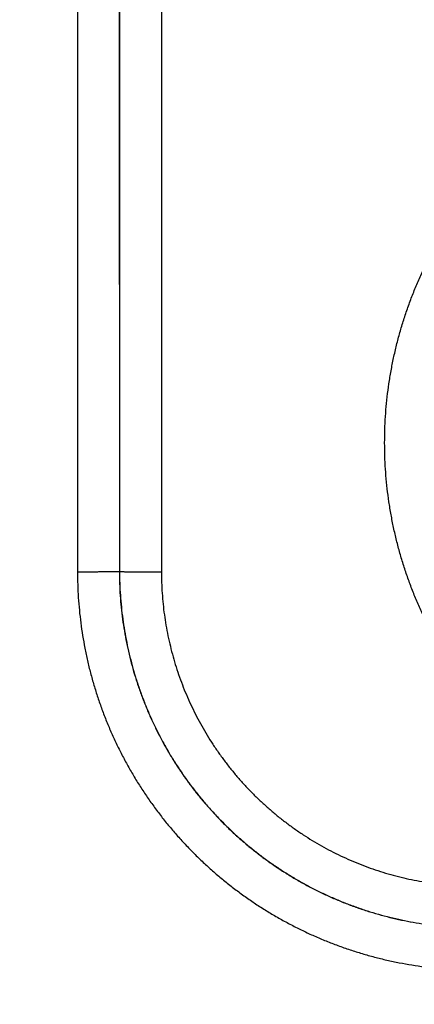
# Model space of a CAD drawing. Header units: inches. Extents: x 0 to 34, y 0 to 22.
# Tile 36 of 105: x 19.122 to 19.311, y 10.961 to 11.431. Entities that reach past the tile are written whole.
import ezdxf

# ---------------------------------------------------------------- set-up
doc = ezdxf.new("R2010")
doc.units = ezdxf.units.IN
doc.header["$LTSCALE"] = 1.87
doc.header["$MEASUREMENT"] = 0
doc.layers.get('0').update_dxf_attribs({"linetype": 'CONTINUOUS'})
doc.layers.add('DIMENSIONS', color=7, linetype='CONTINUOUS')
doc.styles.get("Standard").update_dxf_attribs({"font": 'txt', "width": 0.8})
doc.dimstyles.new('DIMSTYLE_1', dxfattribs={"dimtxt": 0.125, "dimasz": 0.18, "dimexe": 0.18, "dimexo": 0.0625, "dimgap": 0.09, "dimtad": 0, "dimtih": 1, "dimtoh": 1, "dimzin": 4, "dimdsep": 46, "dimtxsty": 'STANDARD', "dimblk": '_FILLED', "dimblk1": '_FILLED', "dimblk2": '_FILLED', "dimcen": 0.09, "dimadec": 0, "dimazin": 0, "dimtp": 0.02, "dimtm": 0.02, "dimtfac": 1, "dimtofl": 0, "dimtmove": 0, "dimatfit": 3, "dimldrblk": '_FILLED', "dimfxl": 1, "dimtolj": 1, "dimtzin": 4, "dimarcsym": 0})

# ---------------------------------------------------------------- blocks, each defined once
blk = doc.blocks.new('_FILLED')
at = {"color": 0, "linetype": 'BYBLOCK'}
blk.add_solid([(0, 0), (-1, 0.1736111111), (-1, -0.1736111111)], dxfattribs=at)
blk = doc.blocks.new('*D7')
at = {"layer": 'DIMENSIONS', "color": 2, "linetype": 'CONTINUOUS'}
for p, q in [((13.293232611, 10.8155710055), (13.293232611, 13.398232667)), ((21.1734842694, 10.1467326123), (21.1734842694, 13.398232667)), ((13.293232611, 13.273232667), (16.5583584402, 13.273232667)), ((21.1734842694, 13.273232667), (17.9083584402, 13.273232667))]:
    blk.add_line(p, q, dxfattribs=at)
at = {"layer": 'DIMENSIONS', "color": 2, "linetype": 'CONTINUOUS', "xscale": 0.18, "yscale": 0.18, "zscale": 0.18, "rotation": 180}
blk.add_blockref('_FILLED', (13.293232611, 13.273232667), dxfattribs=at)
at = {"layer": 'DIMENSIONS', "color": 2, "linetype": 'CONTINUOUS', "xscale": 0.18, "yscale": 0.18, "zscale": 0.18}
blk.add_blockref('_FILLED', (21.1734842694, 13.273232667), dxfattribs=at)
at = {"layer": 'DIMENSIONS', "color": 2, "linetype": 'CONTINUOUS', "width": 0.8}
for s, p in [('[', (17.1458584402, 13.210732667)), (']', (17.7458584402, 13.210732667)), ('7.88', (16.6208584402, 13.210732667)), ('200.2', (17.2458584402, 13.210732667))]:
    blk.add_text(s, height=0.125, dxfattribs=at).set_placement(p)

msp = doc.modelspace()

# ---------------------------------------------------------------- linework, layer by layer
at = {"color": 7, "linetype": 'CONTINUOUS'}
for p, q in [((19.1499970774, 11.7429708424), (19.150084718, 11.1676295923)), ((19.1699940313, 11.7431453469), (19.1700816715, 11.1678069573)), ((19.1702487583, 11.7040180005), (19.1701670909, 11.167889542)), ((19.1902457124, 11.7038444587), (19.1901640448, 11.1677150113)), ((19.1700816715, 11.1678069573), (19.1701670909, 11.167889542))]:
    msp.add_line(p, q, dxfattribs=at)
for points, knots in [([(19.4904842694, 11.0356287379), (19.4883975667, 11.0356287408), (19.4842214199, 11.0356962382), (19.4779611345, 11.0360000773), (19.4717089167, 11.0365067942), (19.4654736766, 11.0372159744), (19.459264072, 11.0381269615), (19.4530878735, 11.0392383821), (19.4469517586, 11.0405489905), (19.440861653, 11.0420576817), (19.4348235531, 11.0437627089), (19.4288438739, 11.0456622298), (19.4229290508, 11.0477544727), (19.4170849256, 11.0500372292), (19.4113170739, 11.0525081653), (19.4056316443, 11.0551648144), (19.4000354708, 11.0580043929), (19.3945348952, 11.0610233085), (19.3891353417, 11.0642183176), (19.383841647, 11.0675866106), (19.3786592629, 11.0711252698), (19.3735940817, 11.0748301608), (19.3686519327, 11.0786966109), (19.3638379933, 11.0827204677), (19.3591568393, 11.0868981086), (19.354613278, 11.09122585), (19.3502119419, 11.0956987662), (19.3459576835, 11.1003116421), (19.341855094, 11.105059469), (19.3379084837, 11.1099375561), (19.3341221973, 11.114941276), (19.3304998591, 11.1200651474), (19.3270451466, 11.1253035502), (19.3237617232, 11.1306508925), (19.3206531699, 11.1361016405), (19.3177231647, 11.1416503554), (19.3149745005, 11.1472911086), (19.3124097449, 11.1530178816), (19.3100315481, 11.1588246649), (19.3078425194, 11.1647054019), (19.3058454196, 11.1706540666), (19.3040422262, 11.1766643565), (19.3024344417, 11.1827298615), (19.3010236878, 11.1888442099), (19.2998115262, 11.1950010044), (19.2987996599, 11.2011938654), (19.29798919, 11.2074162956), (19.2973805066, 11.2136617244), (19.2969741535, 11.2199236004), (19.2967706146, 11.2261953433), (19.2967704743, 11.2324703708), (19.2969739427, 11.2387420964), (19.2973803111, 11.2450039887), (19.2979890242, 11.2512495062), (19.2987994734, 11.2574720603), (19.2998110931, 11.2636650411), (19.3010231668, 11.2698218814), (19.3024339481, 11.2759362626), (19.3040417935, 11.2820018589), (19.3058450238, 11.2880122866), (19.3078419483, 11.2939611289), (19.3100308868, 11.299841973), (19.31240914, 11.3056488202), (19.3149740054, 11.3113757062), (19.3177227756, 11.3170166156), (19.3206527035, 11.3225655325), (19.3237611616, 11.3280164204), (19.3270446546, 11.3333637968), (19.330499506, 11.3386022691), (19.3341220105, 11.343726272), (19.3379083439, 11.3487301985), (19.3418548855, 11.3536084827), (19.3459575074, 11.3583562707), (19.3502117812, 11.36296903), (19.3546131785, 11.3674419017), (19.3591569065, 11.3717698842), (19.3638383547, 11.3759479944), (19.3686526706, 11.3799720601), (19.3735948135, 11.3838383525), (19.3786595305, 11.3875427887), (19.3838412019, 11.3910811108), (19.3891344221, 11.3944492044), (19.394533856, 11.3976441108), (19.4000344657, 11.400663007), (19.4056306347, 11.403502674), (19.4113160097, 11.4061594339), (19.4170838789, 11.4086303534), (19.4229281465, 11.4109131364), (19.4288433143, 11.4130056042), (19.4348235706, 11.4149053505), (19.4408622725, 11.4166104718), (19.4469527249, 11.4181192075), (19.4530888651, 11.4194298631), (19.4592649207, 11.4205411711), (19.4654743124, 11.4214520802), (19.4717093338, 11.422161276), (19.4779613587, 11.4226679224), (19.4842215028, 11.422971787), (19.4883975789, 11.4230392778), (19.4904842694, 11.4230392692)], [0, 0, 0, 0, 0.0102874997, 0.0205869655, 0.0308945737, 0.0412066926, 0.0515196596, 0.0618303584, 0.0721391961, 0.0824477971, 0.0927569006, 0.1030658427, 0.1133740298, 0.1236822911, 0.133992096, 0.1443037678, 0.1546152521, 0.164924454, 0.1752321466, 0.1855409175, 0.1958521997, 0.2061640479, 0.21647404, 0.2267821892, 0.2370905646, 0.2474007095, 0.2577117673, 0.2680223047, 0.2783319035, 0.288641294, 0.298951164, 0.3092614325, 0.3195717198, 0.3298817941, 0.3401916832, 0.3505014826, 0.3608113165, 0.3711212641, 0.3814313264, 0.3917414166, 0.4020514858, 0.4123615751, 0.4226717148, 0.4329818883, 0.4432920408, 0.4536021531, 0.4639122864, 0.4742224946, 0.4845327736, 0.4948430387, 0.5051532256, 0.515463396, 0.5257736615, 0.5360840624, 0.546394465, 0.5567047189, 0.5670148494, 0.5773250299, 0.5876353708, 0.597945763, 0.6082560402, 0.6185661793, 0.628876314, 0.639186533, 0.649496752, 0.6598068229, 0.6701167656, 0.6804268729, 0.6907373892, 0.7010480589, 0.7113583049, 0.7216678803, 0.7319774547, 0.7422877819, 0.7525987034, 0.7629092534, 0.7732187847, 0.7835279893, 0.7938378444, 0.8041482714, 0.81445795, 0.8247659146, 0.835073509, 0.8453828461, 0.8556943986, 0.8660060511, 0.8763157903, 0.8866241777, 0.8969330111, 0.9072431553, 0.9175534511, 0.9278626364, 0.9381714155, 0.9484817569, 0.9587943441, 0.9691061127, 0.9794133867, 0.9897125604, 1, 1, 1, 1]), ([(19.1700816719, 11.167804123), (19.1700664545, 11.1677965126), (19.1700103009, 11.1677936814), (19.1699004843, 11.1677816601), (19.1697271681, 11.1677743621), (19.1694947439, 11.1677644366), (19.1692020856, 11.1677555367), (19.1688508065, 11.1677463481), (19.1684417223, 11.1677374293), (19.1679761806, 11.1677286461), (19.1674555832, 11.167720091), (19.1668815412, 11.1677117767), (19.1662558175, 11.1677037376), (19.1655803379, 11.1676959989), (19.1648571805, 11.1676885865), (19.1640885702, 11.1676815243), (19.1632768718, 11.1676748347), (19.1624245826, 11.167668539), (19.161534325, 11.1676626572), (19.1606088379, 11.1676572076), (19.159650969, 11.1676522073), (19.1586636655, 11.1676476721), (19.157649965, 11.167643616), (19.1566129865, 11.1676400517), (19.1555559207, 11.1676369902), (19.1544820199, 11.1676344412), (19.1533945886, 11.1676324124), (19.1522969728, 11.1676309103), (19.1511925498, 11.1676299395), (19.1504543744, 11.1676296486), (19.150084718, 11.1676295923)], [0, 0, 0, 0, 0.0025521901, 0.0081476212, 0.0167870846, 0.0284479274, 0.0430957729, 0.0606862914, 0.081165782, 0.1044714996, 0.1305319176, 0.1592669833, 0.1905883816, 0.2243998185, 0.2605973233, 0.2990695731, 0.3396982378, 0.3823583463, 0.4269186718, 0.4732421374, 0.5211862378, 0.5706034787, 0.6213418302, 0.6732451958, 0.7261538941, 0.7799051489, 0.8343335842, 0.8892717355, 0.9445505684, 1, 1, 1, 1]), ([(19.150084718, 11.1676295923), (19.1500850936, 11.1656041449), (19.1501509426, 11.1615502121), (19.1504435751, 11.1554727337), (19.1509311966, 11.1494026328), (19.1516136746, 11.1433493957), (19.1524898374, 11.1373217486), (19.1535583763, 11.13132662), (19.1548182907, 11.1253691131), (19.1562689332, 11.1194539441), (19.1579090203, 11.1135871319), (19.1597362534, 11.1077757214), (19.1617484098, 11.1020264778), (19.1639434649, 11.0963452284), (19.1663197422, 11.0907374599), (19.1688747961, 11.0852086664), (19.1716056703, 11.0797644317), (19.1745094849, 11.0744104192), (19.1775833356, 11.0691521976), (19.1808244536, 11.0639953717), (19.1842293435, 11.0589451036), (19.1877942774, 11.0540063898), (19.1915155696, 11.0491843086), (19.1953894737, 11.0444839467), (19.1994122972, 11.0399104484), (19.2035796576, 11.0354683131), (19.2078871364, 11.0311619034), (19.21233036, 11.026995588), (19.2169049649, 11.0229737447), (19.2216065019, 11.0191007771), (19.2264298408, 11.015380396), (19.2313698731, 11.0118163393), (19.2364215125, 11.008412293), (19.2415797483, 11.0051719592), (19.2468394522, 11.0020988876), (19.2521950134, 10.9991958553), (19.2576408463, 10.9964657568), (19.263171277, 10.9939114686), (19.2687807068, 10.9915359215), (19.274463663, 10.989341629), (19.2802146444, 10.987330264), (19.2860278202, 10.9855038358), (19.2918964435, 10.9838645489), (19.2978134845, 10.9824146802), (19.3037729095, 10.9811555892), (19.3097699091, 10.9800879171), (19.3157992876, 10.9792126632), (19.3218540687, 10.9785310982), (19.3279255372, 10.9780444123), (19.3340042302, 10.9777527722), (19.3380589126, 10.9776875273), (19.3400847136, 10.9776874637)], [0, 0, 0, 0, 0.0203638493, 0.0407554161, 0.0611638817, 0.0815785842, 0.1019897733, 0.1223922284, 0.1427930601, 0.1632008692, 0.1836151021, 0.2040289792, 0.2244383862, 0.2448454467, 0.2652529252, 0.2856613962, 0.3060702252, 0.3264789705, 0.3468876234, 0.3672963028, 0.3877052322, 0.4081145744, 0.428524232, 0.4489338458, 0.4693431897, 0.4897523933, 0.5101616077, 0.5305710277, 0.5509809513, 0.5713916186, 0.5918027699, 0.6122139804, 0.6326251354, 0.6530364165, 0.6734480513, 0.693860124, 0.7142725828, 0.7346849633, 0.7550966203, 0.7755081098, 0.7959221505, 0.8163408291, 0.8367601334, 0.8571734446, 0.8775801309, 0.8979883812, 0.9184049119, 0.9388243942, 0.9592371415, 0.9796325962, 1, 1, 1, 1]), ([(19.1700816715, 11.1678069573), (19.1700819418, 11.1659135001), (19.1701456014, 11.1621266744), (19.1704309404, 11.156453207), (19.170905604, 11.1507927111), (19.1715691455, 11.1451511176), (19.1724208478, 11.1395345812), (19.1734598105, 11.1339493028), (19.1746848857, 11.1284016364), (19.1760946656, 11.1228980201), (19.1776875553, 11.1174446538), (19.1794618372, 11.1120474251), (19.1814156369, 11.1067121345), (19.1835467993, 11.1014447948), (19.1858528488, 11.0962515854), (19.188331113, 11.0911385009), (19.1909788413, 11.0861111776), (19.1937931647, 11.0811750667), (19.1967708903, 11.076335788), (19.1999084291, 11.0715991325), (19.2032020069, 11.0669706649), (19.2066479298, 11.062455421), (19.2102426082, 11.0580580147), (19.2139822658, 11.053783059), (19.2178627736, 11.049635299), (19.2218796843, 11.0456194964), (19.2260284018, 11.0417402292), (19.2303042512, 11.0380018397), (19.2347025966, 11.0344083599), (19.2392188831, 11.0309635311), (19.243848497, 11.0276709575), (19.2485863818, 11.0245343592), (19.2534269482, 11.0215575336), (19.2583643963, 11.0187440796), (19.2633931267, 11.0160971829), (19.2685077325, 11.0136196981), (19.2737026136, 11.0113143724), (19.2789717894, 11.0091838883), (19.2843090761, 11.0072307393), (19.2897084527, 11.0054570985), (19.2951641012, 11.0038648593), (19.3006700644, 11.0024557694), (19.3062200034, 11.0012314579), (19.3118073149, 11.0001933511), (19.3174255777, 10.9993425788), (19.3230686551, 10.9986800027), (19.3287305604, 10.9982063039), (19.3344055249, 10.9979219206), (19.3381933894, 10.9978588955), (19.3400874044, 10.9978589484)], [0, 0, 0, 0, 0.021275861, 0.0425473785, 0.0638192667, 0.085091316, 0.1063643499, 0.1276391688, 0.1489150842, 0.1701907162, 0.1914653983, 0.2127405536, 0.2340178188, 0.2552969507, 0.2765761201, 0.2978539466, 0.3191312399, 0.3404094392, 0.3616884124, 0.3829655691, 0.4042384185, 0.4255078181, 0.4467765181, 0.4680464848, 0.4893172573, 0.5105879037, 0.5318578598, 0.5531269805, 0.5743955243, 0.5956655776, 0.6169397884, 0.638218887, 0.6595002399, 0.6807811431, 0.702061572, 0.7233431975, 0.7446269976, 0.7659115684, 0.7871950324, 0.8084770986, 0.8297593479, 0.8510430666, 0.8723269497, 0.8936087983, 0.9148875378, 0.9361644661, 0.9574410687, 0.9787178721, 1, 1, 1, 1]), ([(19.1701670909, 11.167889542), (19.1701669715, 11.1659947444), (19.1702298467, 11.1622047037), (19.1705142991, 11.1565261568), (19.1709883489, 11.1508602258), (19.1716514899, 11.1452136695), (19.1725029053, 11.1395929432), (19.1735416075, 11.1340042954), (19.1747664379, 11.1284537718), (19.1761760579, 11.122947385), (19.1777688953, 11.1174912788), (19.1795430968, 11.1120917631), (19.1814965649, 11.1067550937), (19.1836270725, 11.1014871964), (19.1859323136, 11.0962936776), (19.1884097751, 11.0911801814), (19.1910566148, 11.086152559), (19.1938696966, 11.0812166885), (19.1968458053, 11.076378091), (19.1999817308, 11.0716418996), (19.2032741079, 11.0670131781), (19.2067191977, 11.0624971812), (19.2103128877, 11.0580992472), (19.2140509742, 11.0538244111), (19.217929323, 11.0496772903), (19.2219438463, 11.045662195), (19.22609033, 11.0417833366), (19.230364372, 11.0380448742), (19.2347612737, 11.0344509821), (19.2392760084, 11.0310058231), (19.2439033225, 11.0277134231), (19.2486380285, 11.0245774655), (19.2534750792, 11.0216013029), (19.2584093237, 11.0187881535), (19.2634352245, 11.0161412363), (19.2685468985, 11.0136636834), (19.2737385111, 11.0113583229), (19.2790044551, 11.0092276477), (19.284339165, 11.0072739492), (19.2897367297, 11.0054994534), (19.2951908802, 11.0039062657), (19.3006953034, 11.0024962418), (19.3062438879, 11.0012709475), (19.3118306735, 11.0002317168), (19.3174496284, 10.9993797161), (19.3230944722, 10.9987159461), (19.3287586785, 10.9982412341), (19.3344354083, 10.9979560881), (19.3382242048, 10.997892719), (19.3401183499, 10.9978925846)], [0, 0, 0, 0, 0.0212907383, 0.04258298, 0.063875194, 0.0851659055, 0.106454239, 0.1277405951, 0.1490258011, 0.1703108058, 0.1915959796, 0.2128800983, 0.2341614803, 0.2554402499, 0.2767181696, 0.2979965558, 0.3192742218, 0.3405492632, 0.3618212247, 0.3830919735, 0.4043633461, 0.4256345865, 0.446903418, 0.4681684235, 0.4894308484, 0.510692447, 0.5319546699, 0.5532185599, 0.5744847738, 0.595752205, 0.617019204, 0.6382854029, 0.6595525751, 0.6808224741, 0.7020945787, 0.7233669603, 0.7446384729, 0.7659106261, 0.7871853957, 0.8084629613, 0.8297415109, 0.8510197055, 0.8722980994, 0.8935779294, 0.914860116, 0.9361448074, 0.9574309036, 0.9787165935, 1, 1, 1, 1]), ([(19.1701670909, 11.167889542), (19.1701823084, 11.1678819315), (19.1702384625, 11.1678791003), (19.1703482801, 11.167867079), (19.1705215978, 11.1678597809), (19.1707540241, 11.1678498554), (19.1710466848, 11.1678409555), (19.1713979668, 11.1678317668), (19.1718070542, 11.1678228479), (19.1722725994, 11.1678140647), (19.1727932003, 11.1678055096), (19.1733672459, 11.1677971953), (19.1739929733, 11.1677891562), (19.1746684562, 11.1677814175), (19.1753916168, 11.1677740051), (19.1761602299, 11.1677669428), (19.1769719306, 11.1677602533), (19.1778242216, 11.1677539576), (19.1787144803, 11.1677480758), (19.1796399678, 11.1677426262), (19.1805978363, 11.167737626), (19.1815851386, 11.1677330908), (19.182598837, 11.1677290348), (19.1836358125, 11.1677254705), (19.1846928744, 11.1677224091), (19.1857667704, 11.1677198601), (19.1868541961, 11.1677178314), (19.1879518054, 11.1677163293), (19.189056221, 11.1677153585), (19.1897943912, 11.1677150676), (19.1901640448, 11.1677150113)], [0, 0, 0, 0, 0.0025522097, 0.0081476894, 0.0167872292, 0.0284481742, 0.0430961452, 0.0606868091, 0.0811664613, 0.1044723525, 0.1305329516, 0.1592682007, 0.1905897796, 0.2244013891, 0.2605990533, 0.299071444, 0.3397002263, 0.3823604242, 0.4269208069, 0.4732442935, 0.5211883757, 0.5706055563, 0.6213438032, 0.6732470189, 0.7261555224, 0.7799065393, 0.8343346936, 0.8892725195, 0.9445509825, 1, 1, 1, 1]), ([(19.1901640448, 11.1677150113), (19.190163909, 11.1660084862), (19.1902223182, 11.1625937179), (19.1904835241, 11.1574762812), (19.1909193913, 11.1523685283), (19.1915294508, 11.1472786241), (19.192313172, 11.1422143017), (19.1932689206, 11.1371817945), (19.1943955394, 11.1321857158), (19.1956921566, 11.1272300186), (19.1971578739, 11.1223199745), (19.1987908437, 11.1174622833), (19.200588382, 11.1126637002), (19.2025481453, 11.1079300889), (19.2046680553, 11.1032665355), (19.2069461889, 11.098678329), (19.2093797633, 11.0941708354), (19.2119655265, 11.089749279), (19.2147004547, 11.0854186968), (19.2175816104, 11.081183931), (19.2206060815, 11.0770500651), (19.2237700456, 11.0730219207), (19.2270694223, 11.0691042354), (19.2305002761, 11.0653016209), (19.2340587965, 11.061618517), (19.2377412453, 11.0580593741), (19.2415431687, 11.0546279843), (19.2454600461, 11.051328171), (19.2494872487, 11.0481638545), (19.2536200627, 11.0451390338), (19.2578537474, 11.0422575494), (19.2621832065, 11.0395223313), (19.2666035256, 11.0369363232), (19.2711096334, 11.0345025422), (19.2756963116, 11.0322241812), (19.2803582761, 11.0301040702), (19.2850902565, 11.0281441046), (19.289887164, 11.0263463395), (19.2947431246, 11.0247131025), (19.2996513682, 11.0232470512), (19.304605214, 11.0219501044), (19.3095993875, 11.0208231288), (19.3146299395, 11.0198669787), (19.319692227, 11.0190827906), (19.3247799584, 11.0184721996), (19.3298853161, 11.0180358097), (19.3350000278, 11.0177740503), (19.338412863, 11.0177151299), (19.3401183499, 11.0177150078)], [0, 0, 0, 0, 0.0217316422, 0.0434815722, 0.0652406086, 0.0869995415, 0.1087498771, 0.1304868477, 0.1522185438, 0.1739570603, 0.1957065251, 0.2174589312, 0.2392060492, 0.2609478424, 0.2826880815, 0.3044289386, 0.3261691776, 0.3479072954, 0.3696438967, 0.3913809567, 0.4131196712, 0.4348587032, 0.456596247, 0.4783319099, 0.500066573, 0.5218011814, 0.5435363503, 0.5652724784, 0.587009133, 0.6087449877, 0.6304791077, 0.6522124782, 0.6739466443, 0.6956820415, 0.7174174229, 0.73915184, 0.7608875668, 0.7826283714, 0.8043741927, 0.8261167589, 0.8478480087, 0.8695721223, 0.8913012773, 0.9130435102, 0.9347936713, 0.9565429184, 0.9782815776, 1, 1, 1, 1])]:
    msp.add_open_spline(points, degree=3, knots=knots, dxfattribs=at)

# ---------------------------------------------------------------- dimensions: what is measured, and where the dimension line sits
at = {"layer": 'DIMENSIONS', "color": 2, "linetype": 'CONTINUOUS'}
dim = msp.add_linear_dim(base=(13.293232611, 13.273232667), p1=(21.1734842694, 10.1467326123), p2=(13.293232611, 10.8155710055), angle=180, dimstyle='DIMSTYLE_1', dxfattribs=at)
dim.commit()
dim.dimension.update_dxf_attribs({"geometry": '*D7', "text_midpoint": (17.2333584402, 13.273232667), "dimtype": 160})

doc.saveas('drawing.dxf')
